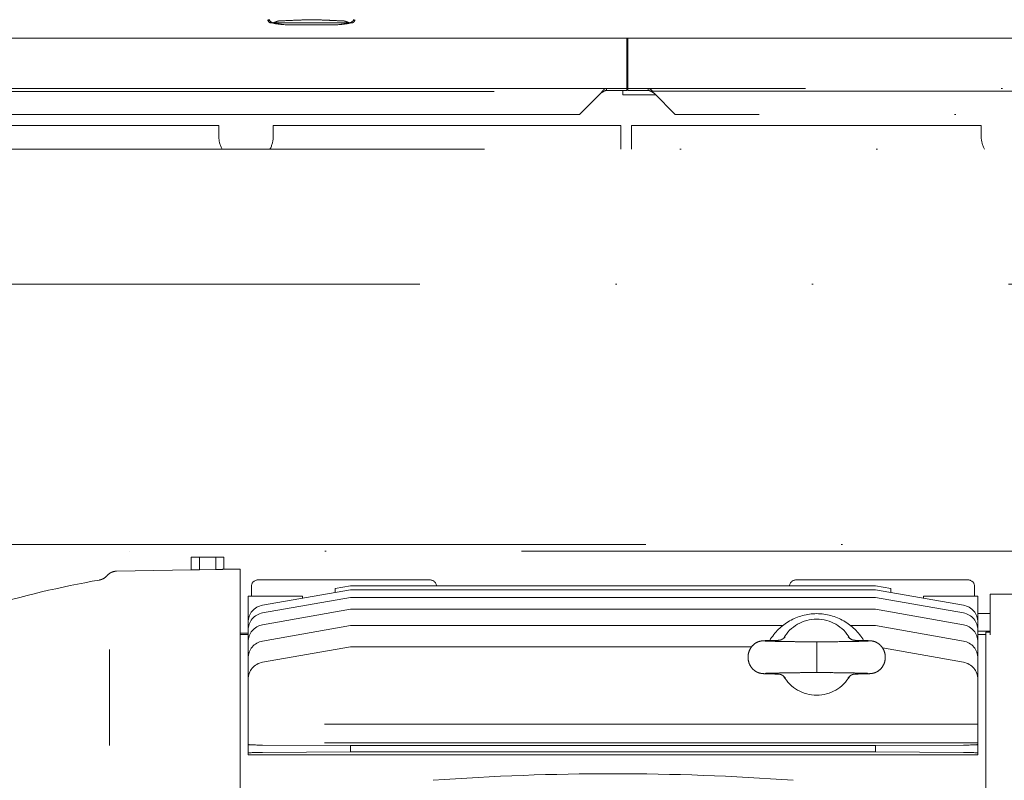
# Model space of a CAD drawing. Header units: millimetres. Extents: x -25606 to 96684, y -22894 to 47132.
# Tile 39 of 89: x 8808 to 9260, y 6072 to 6422. Entities that reach past the tile are written whole.
import ezdxf

# ---------------------------------------------------------------- set-up
doc = ezdxf.new("R2010")
doc.units = ezdxf.units.MM
doc.header["$LTSCALE"] = 50
doc.linetypes.add('A_CARA_16', pattern=[11.4, 6, -1.8, 0, -1.8, 0, -1.8])
doc.layers.add('CA_TG', color=9, linetype='A_CARA_16', lineweight=13)

# ---------------------------------------------------------------- blocks, each defined once
blk = doc.blocks.new('tg')
h = blk.add_hatch()
h.set_pattern_fill('ANSI31', color=252, scale=254, angle=345, style=0)
h.set_pattern_definition([(30, (1065.013, 2161), (-15.87501, 27.4963), [])])
edge = h.paths.add_edge_path()
edge.add_spline(control_points=[(5561.44, 5261.52), (5560.77, 5261.63), (5560.1, 5261.75), (5559.44, 5261.88)], knot_values=[13.825662, 13.825662, 13.825662, 13.825662, 14.000098, 14.000098, 14.000098, 14.000098], degree=3, periodic=0)
edge.add_line((5559.44, 5261.88), (5559.44, 5261.88))
edge.add_line((5559.44, 5261.88), (5559.44, 5298.08))
edge.add_line((5559.44, 5298.08), (5561.44, 5298.08))
edge.add_line((5561.44, 5298.08), (5561.44, 5261.52))
edge.add_line((5561.44, 5261.52), (5561.44, 5261.52))
edge = h.paths.add_edge_path()
edge.add_line((4448.44, 4291.46), (4448.44, 4376.45))
edge.add_spline(control_points=[(4448.44, 4376.45), (4449.11, 4376.22), (4449.78, 4375.97), (4450.44, 4375.72)], knot_values=[10.864235, 10.864235, 10.864235, 10.864235, 11.074814, 11.074814, 11.074814, 11.074814], degree=3, periodic=0)
edge.add_line((4450.44, 4375.72), (4450.44, 4375.72))
edge.add_line((4450.44, 4375.72), (4450.44, 4292.04))
edge.add_spline(control_points=[(4450.44, 4292.04), (4450.27, 4291.99), (4450.09, 4291.94), (4449.43, 4291.74), (4448.94, 4291.6), (4448.44, 4291.46)], knot_values=[22.713594, 22.713594, 22.713594, 22.713594, 22.768373, 22.768373, 22.922016, 22.922016, 22.922016, 22.922016], degree=3, periodic=0)
edge = h.paths.add_edge_path()
edge.add_ellipse((5557.44, 4308.55), major_axis=(-3, 4), ratio=1, start_angle=270, end_angle=299.5519)
edge.add_line((5559.44, 4313.13), (5559.44, 4362.82))
edge.add_line((5559.44, 4362.82), (5559.44, 4362.82))
edge.add_spline(control_points=[(5559.44, 4362.82), (5559.83, 4362.95), (5560.22, 4363.08), (5560.89, 4363.27), (5561.16, 4363.35), (5561.44, 4363.43)], knot_values=[5.579232, 5.579232, 5.579232, 5.579232, 5.705995, 5.705995, 5.795124, 5.795124, 5.795124, 5.795124], degree=3, periodic=0)
edge.add_line((5561.44, 4363.43), (5561.44, 4311.55))
at = {"color": 252}
for p, q in [((4840.22, 5448.5), (4840.82, 5448.5)), ((4842.1, 5447.16), (4840.95, 5447.16)), ((4842.57, 5447.16), (4877.31, 5447.16)), ((4877.78, 5447.16), (4878.93, 5447.16)), ((4879.06, 5448.5), (4879.66, 5448.5)), ((4868.88, 5446.1), (4851, 5446.1)), ((5004.69, 5440), (4329.94, 5440)), ((5004.69, 5416), (5004.69, 5440)), ((5005.19, 5440), (5005.19, 5416)), ((5005.19, 5440), (5679.94, 5440)), ((5005.19, 5436), (5004.69, 5436)), ((5005.19, 5433), (5004.69, 5433)), ((5004.69, 5417), (4639.44, 5417)), ((4643.82, 5415.62), (4993.47, 5415.62)), ((4995.46, 5417), (4995.46, 5416)), ((5004.69, 5416), (4995.46, 5416)), ((5002.94, 5414), (5002.94, 5416)), ((5005.19, 5418), (5004.69, 5418)), ((5004.69, 5416.32), (5005.19, 5416.32)), ((5656.94, 5417), (5005.19, 5417)), ((5014.55, 5416), (5005.19, 5416)), ((5014.55, 5416), (5014.55, 5417)), ((5016.43, 5415.76), (5646.19, 5415.76)), ((4992.77, 5414.72), (4983.05, 5405)), ((5017.96, 5414), (5002.94, 5414)), ((5026.96, 5405), (5017.24, 5414.72)), ((4983.05, 5405), (4643.82, 5405)), ((5635.66, 5405), (5026.96, 5405)), ((4642.94, 5400), (4817.44, 5400)), ((4817.44, 5400), (4817.44, 5395)), ((4842.44, 5400), (5001.94, 5400)), ((4842.44, 5395), (4842.44, 5400)), ((5001.94, 5400), (5001.94, 5389)), ((5006.94, 5389), (5006.94, 5400)), ((5006.94, 5400), (5167.44, 5400)), ((5167.44, 5400), (5167.44, 5395)), ((4639.44, 5389), (5607.94, 5389)), ((5479.94, 5327), (4707.44, 5327)), ((4713.44, 5207.5), (5259.94, 5207.5)), ((5256.44, 5204.5), (4722.44, 5204.5)), ((4804.76, 5201.75), (4804.76, 5195.86)), ((4819.77, 5201.75), (4804.76, 5201.75)), ((4808.51, 5201.75), (4808.51, 5195.84)), ((4816.01, 5201.75), (4816.01, 5195.97)), ((4819.77, 5201.75), (4819.77, 5196.12)), ((4770.54, 5195.26), (4804.76, 5195.86)), ((4816.01, 5195.97), (4808.51, 5195.84)), ((4819.77, 5196.12), (4827.26, 5196.25)), ((4827.26, 5196.25), (4827.26, 4801.25)), ((4835.41, 5191.25), (4914.41, 5191.25)), ((5161.41, 5191.25), (5082.41, 5191.25)), ((4832.41, 5188.25), (4832.41, 5183.75)), ((4877.91, 5186.76), (4837.52, 5179.64)), ((4877.91, 5188.53), (4870.91, 5187.3)), ((4870.91, 5185.53), (4870.91, 5187.3)), ((5118.91, 5188.53), (4877.91, 5188.53)), ((5118.91, 5186.76), (4877.91, 5186.76)), ((5125.91, 5187.3), (5118.91, 5188.53)), ((5159.3, 5179.64), (5118.91, 5186.76)), ((5125.91, 5185.53), (5125.91, 5187.3)), ((5164.41, 5188.25), (5164.41, 5183.75)), ((5171.56, 5165.97), (5171.56, 5184.75)), ((5171.56, 5184.75), (5204.56, 5184.75)), ((4830.91, 5183.75), (4830.91, 5110.94)), ((4855.91, 5183.75), (4830.91, 5183.75)), ((4877.91, 5183.19), (4837.52, 5176.07)), ((4855.91, 5183.75), (4855.91, 5182.89)), ((5118.91, 5183.19), (4877.91, 5183.19)), ((5159.3, 5176.07), (5118.91, 5183.19)), ((5140.91, 5183.75), (5165.91, 5183.75)), ((5140.91, 5183.75), (5140.91, 5182.89)), ((5165.91, 5183.75), (5165.91, 5110.94)), ((4877.91, 5177.74), (4837.52, 5170.62)), ((5118.91, 5177.74), (4877.91, 5177.74)), ((5159.3, 5170.62), (5118.91, 5177.74)), ((5165.91, 5175.75), (5171.56, 5175.75)), ((4827.26, 5166.75), (4830.91, 5166.75)), ((4877.91, 5170.26), (4837.52, 5163.14)), ((5076.28, 5170.26), (4877.91, 5170.26)), ((5118.91, 5170.26), (5107.54, 5170.26)), ((5159.3, 5163.14), (5118.91, 5170.26)), ((5165.91, 5167.75), (5171.56, 5167.75)), ((5169.56, 5167.25), (5169.56, 5002.75)), ((5171.56, 5167.2), (5169.56, 5167.25)), ((4830.91, 5166.25), (4827.26, 5166.25)), ((5091.91, 5148.75), (5091.91, 5162.75)), ((5169.56, 5166.25), (5165.91, 5166.25)), ((4767.26, 5159.27), (4767.26, 5115.19)), ((4877.91, 5160.57), (4837.52, 5153.44)), ((5062.04, 5160.57), (4877.91, 5160.57)), ((5159.3, 5153.44), (5122.19, 5159.99)), ((5098.41, 5148.13), (5098.41, 5148.13)), ((5165.91, 5125.06), (4830.91, 5125.06)), ((5165.91, 5116.39), (4830.91, 5116.39)), ((4837.52, 5115.4), (4877.91, 5115.15)), ((5118.91, 5115.15), (4877.91, 5115.15)), ((4877.91, 5115.15), (4877.91, 5112.25)), ((5118.91, 5115.15), (5159.3, 5115.4)), ((5118.91, 5112.25), (5118.91, 5115.15)), ((4830.91, 5110.94), (4841.6, 5110.94)), ((4877.91, 5112.25), (4837.52, 5112)), ((5148.3, 5110.88), (4848.52, 5110.88)), ((5118.91, 5112.25), (4877.91, 5112.25)), ((5159.3, 5112), (5118.91, 5112.25)), ((5155.22, 5110.94), (5165.91, 5110.94))]:
    blk.add_line(p, q, dxfattribs=at)
blk.add_lwpolyline([(4329.94, 4190), (5679.94, 4190), (5679.94, 5440), (4329.94, 5440)], close=True)
for centre, radius, start, end in [((4841.5, 5448.62), 1.56, 183.3305, 249.5718), ((4851, 5493.96), 47.86, 257.882, 270), ((4868.88, 5493.96), 47.86, 270, 282.118), ((4878.38, 5448.62), 1.56, 290.4282, 356.6695), ((4829.94, 5395), 12.5, 180, 208.6854), ((4829.94, 5395), 12.5, 331.3146, 0), ((5179.94, 5395), 12.5, 180, 208.6854), ((4843.53, 4733.3), 465, 100.0214, 113.4079), ((4835.41, 5188.25), 3, 90, 180), ((4914.41, 5188.25), 3, 5.3588, 90), ((5082.41, 5188.25), 3, 90, 174.6412), ((5161.41, 5188.25), 3, 0, 90), ((4838.91, 5171.76), 8, 100, 180), ((4838.91, 5168.19), 8, 100, 180), ((5091.91, 5150.75), 25, 30.4214, 149.5784), ((5157.91, 5171.76), 8, 0, 80), ((5157.91, 5168.19), 8, 0, 80), ((5091.91, 5155.75), 17.5, 29.6828, 150.3172), ((4838.91, 5162.74), 8, 100, 180), ((5157.91, 5162.74), 8, 0, 80), ((4838.91, 5155.26), 8, 100, 180), ((5157.91, 5155.26), 8, 0, 80), ((4838.91, 5145.56), 8, 100, 180), ((5157.91, 5145.56), 8, 0, 80), ((4998.41, 3977.25), 1125, 85.78603, 94.21145)]:
    blk.add_arc(centre, radius, start, end, dxfattribs=at)
for centre, major_axis, ratio, start_param, end_param in [((4845.8, 5446.5), (4.96, -0.89), 0.001222, 3.868558, 3.935022), ((4845.91, 5446.5), (5.03, 0.01), 0.176523, 2.297549, 2.364016), ((4873.97, 5446.5), (5.03, -0.01), 0.176523, 0.777576, 0.844043), ((4874.08, 5446.5), (4.96, 0.89), 0.001196, 5.489761, 5.556222), ((4806.21, 4863.01), (0, 332.86), 0.5, 6.269363, 6.291913), ((4821.22, 4862.99), (0, 333.14), 0.5, 0.008727, 0.031261), ((5091.91, 5155.77), (0, 17.5), 1, 2.090801, 4.192384), ((4838.91, 5115.67), (-8, 0), 0.034921, 0, 1.396263), ((5157.91, 5115.67), (-8, 0), 0.034921, 1.745329, 3.141593), ((4838.91, 5111.73), (-8, 0), 0.034921, 4.886922, 6.283185), ((3871.05, 5014.11), (2939.62, 0), 0.034899, 1.232294, 1.233854), ((6125.77, 5014.11), (2939.62, 0), 0.034899, 1.907739, 1.909299), ((5157.91, 5111.73), (-8, 0), 0.034921, 3.141593, 4.537856)]:
    blk.add_ellipse(centre, major_axis=major_axis, ratio=ratio, start_param=start_param, end_param=end_param, dxfattribs=at)
for points, knots in [([(4839.94, 5448.53), (4839.94, 5448.53), (4839.94, 5448.53), (4839.94, 5448.53), (4839.94, 5448.53), (4839.94, 5448.53), (4839.95, 5448.53), (4839.96, 5448.5), (4839.99, 5448.43), (4840.21, 5448.24), (4840.49, 5448.1), (4840.9, 5447.96)], [-17.797885, -17.797885, -17.797885, -17.797885, -17.782478, -17.782478, -17.749236, -17.749236, -17.677577, -17.677577, -17.177936, -17.177936, -16.150332, -16.150332, -16.150332, -16.150332]), ([(4840.9, 5447.96), (4840.93, 5447.96), (4840.96, 5447.93), (4841.18, 5447.71), (4841.44, 5447.44), (4841.94, 5447.22), (4842.02, 5447.19), (4842.1, 5447.16)], [-1.2194227, -1.2194227, -1.2194227, -1.2194227, -1.1482051, -1.1482051, -1.0016214, -1.0016214, -0.974828, -0.974828, -0.974828, -0.974828]), ([(4851.31, 5446.1), (4851.3, 5446.1), (4851.29, 5446.1), (4848.28, 5446.1), (4845.28, 5446.42), (4842.33, 5447.12)], [-16.823104, -16.823104, -16.823104, -16.823104, -16.819221, -16.819221, -15.545666, -15.545666, -15.545666, -15.545666]), ([(4842.57, 5447.16), (4842.95, 5447.27), (4843.38, 5447.44), (4844.11, 5447.72), (4844.39, 5447.82), (4844.84, 5447.93), (4845.03, 5447.96), (4845.21, 5447.96)], [-0.2709346, -0.2709346, -0.2709346, -0.2709346, -0.1449838, -0.1449838, -0.06362, -0.06362, -0.0097497, -0.0097497, -0.0097497, -0.0097497]), ([(4845.21, 5447.96), (4847.89, 5448.08), (4850.58, 5448.19), (4855.01, 5448.38), (4856.66, 5448.46), (4858.58, 5448.52), (4858.99, 5448.53), (4859.5, 5448.53), (4859.61, 5448.53), (4859.8, 5448.53), (4859.87, 5448.53), (4859.94, 5448.53), (4860, 5448.53), (4860.07, 5448.53), (4860.23, 5448.53), (4860.33, 5448.53), (4860.7, 5448.53), (4860.96, 5448.52), (4862.62, 5448.48), (4864.15, 5448.41), (4866.86, 5448.3), (4867.93, 5448.25), (4870.9, 5448.12), (4872.78, 5448.04), (4874.67, 5447.96)], [-1.386934, -1.386934, -1.386934, -1.386934, -0.650773, -0.650773, -0.178319, -0.178319, -0.055181, -0.055181, -0.02189, -0.02189, 0, 0, 0, 0.01882, 0.01882, 0.049169, 0.049169, 0.12834, 0.12834, 0.54241, 0.54241, 0.812771, 0.812771, 1.287615, 1.287615, 1.287615, 1.287615]), ([(4877.56, 5447.12), (4874.6, 5446.42), (4871.6, 5446.1), (4868.59, 5446.1), (4868.58, 5446.1), (4868.57, 5446.1)], [-1.273555, -1.273555, -1.273555, -1.273555, 0, 0, 0.003884, 0.003884, 0.003884, 0.003884]), ([(4874.67, 5447.96), (4874.8, 5447.96), (4874.93, 5447.94), (4875.48, 5447.84), (4875.94, 5447.66), (4876.73, 5447.35), (4877.04, 5447.24), (4877.31, 5447.16)], [-2.8772178, -2.8772178, -2.8772178, -2.8772178, -2.8355838, -2.8355838, -2.68972, -2.68972, -2.5794729, -2.5794729, -2.5794729, -2.5794729]), ([(4877.78, 5447.16), (4878.12, 5447.27), (4878.39, 5447.44), (4878.71, 5447.72), (4878.81, 5447.82), (4878.92, 5447.93), (4878.95, 5447.96), (4878.98, 5447.96)], [-0.2709346, -0.2709346, -0.2709346, -0.2709346, -0.1449838, -0.1449838, -0.06362, -0.06362, -0.0097497, -0.0097497, -0.0097497, -0.0097497]), ([(4878.98, 5447.96), (4879.33, 5448.08), (4879.58, 5448.19), (4879.84, 5448.38), (4879.9, 5448.46), (4879.93, 5448.52), (4879.93, 5448.53), (4879.94, 5448.53), (4879.94, 5448.53), (4879.94, 5448.53), (4879.94, 5448.53), (4879.94, 5448.53)], [-1.386933, -1.386933, -1.386933, -1.386933, -0.650773, -0.650773, -0.178319, -0.178319, -0.055181, -0.055181, -0.02189, -0.02189, 0, 0, 0, 0]), ([(4992.77, 5414.72), (4993.49, 5415.26), (4994.22, 5415.78), (4994.94, 5415.94), (4995.12, 5415.98), (4995.29, 5416), (4995.46, 5416)], [0, 0, 0, 0, 2.715015, 2.715015, 2.715015, 3.358386, 3.358386, 3.358386, 3.358386]), ([(4993.47, 5415.62), (4993.4, 5415.53), (4993.34, 5415.44), (4993.18, 5415.23), (4993.08, 5415.11), (4992.91, 5414.9), (4992.84, 5414.81), (4992.77, 5414.72)], [-0.1142409, -0.1142409, -0.1142409, -0.1142409, -0.080385, -0.080385, -0.0344159, -0.0344159, 0, 0, 0, 0]), ([(4993.47, 5415.62), (4993.86, 5416.1), (4994.26, 5416.51), (4994.65, 5416.75), (4994.92, 5416.91), (4995.19, 5417), (4995.46, 5417)], [1.159072, 1.159072, 1.159072, 1.159072, 3.1344, 3.1344, 3.1344, 4.479135, 4.479135, 4.479135, 4.479135]), ([(5014.55, 5416), (5015.28, 5416), (5016, 5415.62), (5016.73, 5415.1), (5016.9, 5414.98), (5017.07, 5414.85), (5017.24, 5414.72)], [0, 0, 0, 0, 2.715015, 2.715015, 2.715015, 3.358386, 3.358386, 3.358386, 3.358386]), ([(5017.24, 5414.72), (5017.18, 5414.8), (5017.12, 5414.87), (5016.98, 5415.04), (5016.9, 5415.13), (5016.69, 5415.4), (5016.56, 5415.57), (5016.43, 5415.76)], [-0.1320723, -0.1320723, -0.1320723, -0.1320723, -0.1024607, -0.1024607, -0.0668856, -0.0668856, -0.0000001, -0.0000001, -0.0000001, -0.0000001]), ([(4766.11, 5193.19), (4766.53, 5193.67), (4767.04, 5194.1), (4768.16, 5194.76), (4768.78, 5195), (4769.79, 5195.21), (4770.17, 5195.25), (4770.54, 5195.26)], [0, 0, 0, 0, 0.1937602, 0.1937602, 0.3888515, 0.3888515, 0.50219, 0.50219, 0.50219, 0.50219]), ([(4762.62, 5191.2), (4763.25, 5191.32), (4763.88, 5191.54), (4765.02, 5192.16), (4765.54, 5192.57), (4766.03, 5193.09), (4766.07, 5193.14), (4766.11, 5193.19)], [0, 0, 0, 0, 0.1939969, 0.1939969, 0.3890937, 0.3890937, 0.4078842, 0.4078842, 0.4078842, 0.4078842]), ([(5074.43, 5148), (5072.51, 5148.04), (5070.89, 5148.07), (5068.47, 5148.15), (5067.81, 5148.16), (5066.84, 5148.26), (5066.71, 5148.27), (5066.4, 5148.32), (5066.19, 5148.35), (5065.71, 5148.46), (5065.46, 5148.54), (5064.96, 5148.72), (5064.7, 5148.83), (5064.06, 5149.15), (5063.67, 5149.39), (5062.8, 5150.06), (5062.34, 5150.53), (5061.5, 5151.65), (5061.14, 5152.33), (5060.61, 5153.8), (5060.45, 5154.62), (5060.38, 5156.27), (5060.48, 5157.13), (5060.95, 5158.75), (5061.32, 5159.54), (5062.26, 5160.9), (5062.85, 5161.5), (5063.8, 5162.19), (5064.12, 5162.38), (5064.72, 5162.68), (5065, 5162.8), (5065.47, 5162.97), (5065.66, 5163.02), (5066.06, 5163.12), (5066.25, 5163.16), (5066.55, 5163.21), (5066.67, 5163.22), (5066.94, 5163.26), (5067.08, 5163.27), (5067.61, 5163.31), (5068, 5163.33), (5069.45, 5163.39), (5070.78, 5163.42), (5072.44, 5163.46)], [0, 0, 0, 0, 0.802756, 0.802756, 1.594557, 1.594557, 1.694842, 1.694842, 1.80009, 1.80009, 1.887934, 1.887934, 1.973417, 1.973417, 2.110508, 2.110508, 2.304924, 2.304924, 2.531498, 2.531498, 2.774218, 2.774218, 3.027195, 3.027195, 3.281376, 3.281376, 3.52619, 3.52619, 3.637458, 3.637458, 3.733503, 3.733503, 3.800168, 3.800168, 3.887905, 3.887905, 3.967237, 3.967237, 4.106278, 4.106278, 4.522639, 4.522639, 5.318025, 5.318025, 5.318025, 5.318025]), ([(5068.25, 5163.18), (5068.25, 5163.18), (5068.63, 5163.15), (5069.69, 5163.11), (5070.43, 5163.09), (5071.45, 5163.07), (5071.58, 5163.06), (5071.71, 5163.06)], [5.909376, 5.909376, 5.909376, 5.909376, 6.379547, 6.379547, 6.883046, 6.883046, 6.953959, 6.953959, 6.953959, 6.953959]), ([(5071.71, 5163.06), (5073.1, 5163.03), (5074.85, 5162.99), (5078.8, 5162.93), (5081.05, 5162.9), (5085.89, 5162.83), (5088.57, 5162.79), (5091.45, 5162.76), (5091.68, 5162.75), (5091.91, 5162.75)], [0, 0, 0, 0, 0.748004, 0.748004, 1.502352, 1.502352, 2.296865, 2.296865, 2.366879, 2.366879, 2.366879, 2.366879]), ([(5074.43, 5163.5), (5074.55, 5163.5), (5074.72, 5163.51), (5075.16, 5163.6), (5075.43, 5163.68), (5076.05, 5163.96), (5076.41, 5164.17), (5077, 5164.66), (5077.25, 5164.9), (5077.47, 5165.17)], [0, 0, 0, 0, 0.1097707, 0.1097707, 0.2339779, 0.2339779, 0.3885386, 0.3885386, 0.5081847, 0.5081847, 0.5081847, 0.5081847]), ([(5091.91, 5162.75), (5095.42, 5162.8), (5099.01, 5162.84), (5104.96, 5162.93), (5107.53, 5162.97), (5110.54, 5163.03), (5111.38, 5163.04), (5112.11, 5163.06)], [0, 0, 0, 0, 1.053406, 1.053406, 1.964809, 1.964809, 2.362679, 2.362679, 2.362679, 2.362679]), ([(5106.35, 5165.17), (5106.73, 5164.71), (5107.18, 5164.33), (5108.07, 5163.8), (5108.52, 5163.63), (5109.09, 5163.52), (5109.27, 5163.5), (5109.4, 5163.5)], [0, 0, 0, 0, 0.2027262, 0.2027262, 0.3939117, 0.3939117, 0.5070149, 0.5070149, 0.5070149, 0.5070149]), ([(5111.39, 5163.46), (5113.06, 5163.42), (5114.4, 5163.39), (5115.84, 5163.33), (5116.21, 5163.31), (5116.75, 5163.27), (5116.9, 5163.26), (5117.24, 5163.21), (5117.4, 5163.19), (5117.74, 5163.12), (5117.87, 5163.09), (5118.22, 5163), (5118.44, 5162.94), (5118.92, 5162.76), (5119.19, 5162.64), (5119.86, 5162.3), (5120.25, 5162.04), (5121.13, 5161.33), (5121.59, 5160.84), (5122.41, 5159.69), (5122.76, 5158.99), (5123.26, 5157.5), (5123.4, 5156.68), (5123.42, 5155.03), (5123.3, 5154.17), (5122.79, 5152.55), (5122.4, 5151.78), (5121.42, 5150.45), (5120.82, 5149.87), (5119.86, 5149.21), (5119.54, 5149.03), (5118.96, 5148.75), (5118.68, 5148.64), (5118.25, 5148.5), (5118.08, 5148.46), (5117.71, 5148.37), (5117.53, 5148.34), (5117.25, 5148.29), (5117.13, 5148.27), (5116.85, 5148.24), (5116.71, 5148.23), (5116.16, 5148.18), (5115.74, 5148.17), (5114.57, 5148.12), (5113.77, 5148.1), (5111.84, 5148.05), (5110.69, 5148.03), (5109.4, 5148)], [0, 0, 0, 0, 0.801762, 0.801762, 1.209142, 1.209142, 1.361823, 1.361823, 1.465451, 1.465451, 1.521848, 1.521848, 1.598199, 1.598199, 1.688371, 1.688371, 1.829836, 1.829836, 2.028182, 2.028182, 2.256347, 2.256347, 2.500149, 2.500149, 2.753611, 2.753611, 3.007411, 3.007411, 3.251054, 3.251054, 3.361024, 3.361024, 3.453006, 3.453006, 3.514332, 3.514332, 3.597753, 3.597753, 3.678673, 3.678673, 3.824598, 3.824598, 4.26173, 4.26173, 4.779891, 4.779891, 5.321015, 5.321015, 5.321015, 5.321015]), ([(5112.11, 5163.06), (5113.51, 5163.09), (5114.59, 5163.13), (5115.41, 5163.17), (5115.57, 5163.18), (5115.57, 5163.18)], [0, 0, 0, 0, 0.749318, 0.749318, 1.04367, 1.04367, 1.04367, 1.04367]), ([(5091.91, 5148.75), (5089.83, 5148.72), (5087.72, 5148.7), (5084.01, 5148.65), (5082.37, 5148.62), (5078.48, 5148.57), (5076.3, 5148.53), (5072.66, 5148.46), (5071.13, 5148.43), (5069.52, 5148.38), (5069.08, 5148.36), (5068.48, 5148.34), (5068.28, 5148.32), (5068.25, 5148.32), (5068.25, 5148.32), (5068.25, 5148.32)], [0, 0, 0, 0, 0.626419, 0.626419, 1.148959, 1.148959, 1.934983, 1.934983, 2.706044, 2.706044, 3.0698, 3.0698, 3.397687, 3.397687, 3.41459, 3.41459, 3.41459, 3.41459]), ([(5115.57, 5148.32), (5115.57, 5148.32), (5115.52, 5148.33), (5115.28, 5148.34), (5114.99, 5148.35), (5114.01, 5148.39), (5113.14, 5148.42), (5110.79, 5148.47), (5109.16, 5148.5), (5105.37, 5148.57), (5103.13, 5148.6), (5098.33, 5148.67), (5095.66, 5148.7), (5092.65, 5148.74), (5092.28, 5148.75), (5091.91, 5148.75)], [3.539737, 3.539737, 3.539737, 3.539737, 3.697191, 3.697191, 4.028245, 4.028245, 4.589068, 4.589068, 5.293833, 5.293833, 6.049179, 6.049179, 6.841836, 6.841836, 6.953347, 6.953347, 6.953347, 6.953347]), ([(5077.47, 5146.33), (5077.1, 5146.79), (5076.64, 5147.17), (5075.76, 5147.7), (5075.3, 5147.87), (5074.73, 5147.98), (5074.55, 5148), (5074.43, 5148)], [0, 0, 0, 0, 0.2027271, 0.2027271, 0.3939134, 0.3939134, 0.5070235, 0.5070235, 0.5070235, 0.5070235]), ([(5109.4, 5148), (5109.28, 5148), (5109.1, 5147.99), (5108.66, 5147.9), (5108.39, 5147.82), (5107.77, 5147.54), (5107.41, 5147.33), (5106.82, 5146.84), (5106.57, 5146.6), (5106.35, 5146.33)], [0, 0, 0, 0, 0.1097702, 0.1097702, 0.2339769, 0.2339769, 0.3885375, 0.3885375, 0.508185, 0.508185, 0.508185, 0.508185]), ([(4842.9, 5110.94), (4842.76, 5110.94), (4842.63, 5110.94), (4842.19, 5110.94), (4841.88, 5110.94), (4841.6, 5110.94)], [-0.123782, -0.123782, -0.123782, -0.123782, -0.0845777, -0.0845777, 0, 0, 0, 0]), ([(4847.22, 5110.88), (4847.35, 5110.88), (4847.49, 5110.88), (4847.93, 5110.88), (4848.23, 5110.88), (4848.52, 5110.88)], [-1.8251133, -1.8251133, -1.8251133, -1.8251133, -1.7860754, -1.7860754, -1.7012917, -1.7012917, -1.7012917, -1.7012917]), ([(5148.3, 5110.88), (5148.59, 5110.88), (5148.89, 5110.88), (5149.33, 5110.88), (5149.47, 5110.88), (5149.6, 5110.88)], [-1.7012917, -1.7012917, -1.7012917, -1.7012917, -1.6165079, -1.6165079, -1.5774701, -1.5774701, -1.5774701, -1.5774701]), ([(5155.22, 5110.94), (5154.94, 5110.94), (5154.63, 5110.94), (5154.19, 5110.94), (5154.06, 5110.94), (5153.93, 5110.94)], [-3.4787033, -3.4787033, -3.4787033, -3.4787033, -3.3941255, -3.3941255, -3.3549213, -3.3549213, -3.3549213, -3.3549213])]:
    blk.add_open_spline(points, degree=3, knots=knots, dxfattribs=at)
for points in [[(5014.55, 5417), (5015.18, 5417), (5015.81, 5416.5), (5016.43, 5415.76)], [(4770.54, 5195.26), (4770.54, 5195.26), (4770.54, 5195.26), (4770.54, 5195.26)], [(4766.11, 5193.19), (4766.11, 5193.19), (4766.11, 5193.19), (4766.11, 5193.19)], [(5072.44, 5163.46), (5073.05, 5163.47), (5073.72, 5163.48), (5074.43, 5163.5)], [(5109.4, 5163.5), (5110.1, 5163.48), (5110.77, 5163.47), (5111.39, 5163.46)]]:
    blk.add_open_spline(points, degree=3, dxfattribs=at)

msp = doc.modelspace()

# ---------------------------------------------------------------- block references
at = {"layer": 'CA_TG'}
msp.add_blockref('tg', (4082.27, 973.28), dxfattribs=at)

doc.saveas('drawing.dxf')
